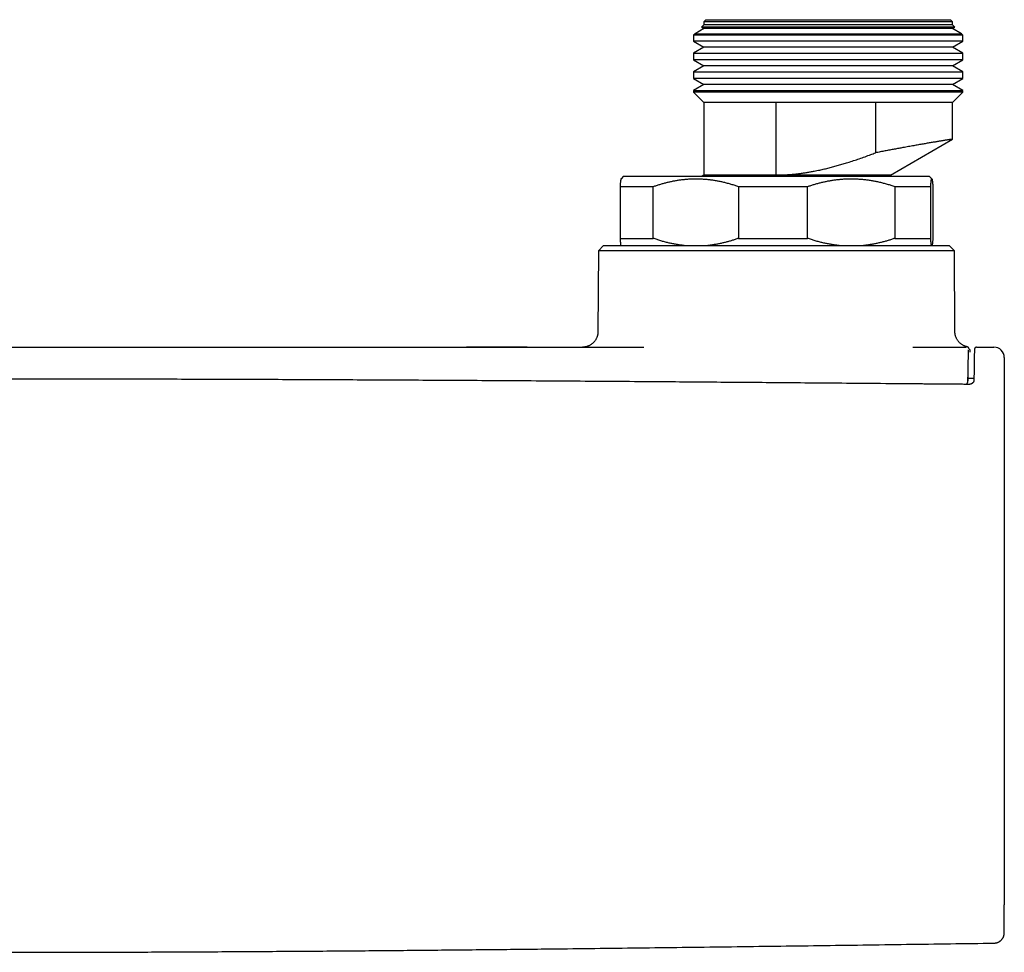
# Model space of a CAD drawing. Header units: millimetres. Extents: x 8 to 692, y 9 to 336.
# Tile 7 of 19: x 274 to 369, y 132 to 222. Entities that reach past the tile are written whole.
import ezdxf

# ---------------------------------------------------------------- set-up
doc = ezdxf.new("R2010")
doc.units = ezdxf.units.MM

msp = doc.modelspace()

# ---------------------------------------------------------------- linework, layer by layer
at = {"color": 7, "linetype": 'Continuous', "lineweight": 30}
for p, q in [((340.68, 221.795), (340.48, 221.595)), ((340.48, 221.595), (340.48, 221.295)), ((352.22, 221.595), (340.48, 221.595)), ((340.68, 221.795), (352.225, 221.795)), ((364.48, 221.595), (352.22, 221.595)), ((352.225, 221.795), (364.28, 221.795)), ((364.48, 221.595), (364.28, 221.795)), ((364.48, 221.295), (364.48, 221.595)), ((340.48, 220.932), (339.623, 220.437)), ((340.48, 221.295), (340.25, 221.065)), ((340.25, 221.065), (340.48, 220.932)), ((364.71, 221.065), (340.25, 221.065)), ((352.22, 221.295), (340.48, 221.295)), ((352.22, 220.932), (340.48, 220.932)), ((364.48, 221.295), (352.22, 221.295)), ((364.48, 220.932), (352.22, 220.932)), ((364.71, 221.065), (364.48, 221.295)), ((364.48, 220.932), (364.71, 221.065)), ((365.337, 220.437), (364.48, 220.932)), ((339.623, 220.437), (339.48, 220.295)), ((339.48, 220.295), (339.48, 219.71)), ((352.199, 220.295), (339.48, 220.295)), ((339.48, 219.71), (340.48, 219.132)), ((365.48, 219.71), (339.48, 219.71)), ((339.623, 220.437), (352.202, 220.437)), ((365.48, 220.295), (352.199, 220.295)), ((352.202, 220.437), (365.337, 220.437)), ((364.48, 219.132), (365.48, 219.71)), ((365.48, 220.295), (365.337, 220.437)), ((365.48, 219.71), (365.48, 220.295)), ((340.48, 219.132), (339.48, 218.555)), ((352.22, 219.132), (340.48, 219.132)), ((364.48, 219.132), (352.22, 219.132)), ((365.48, 218.555), (364.48, 219.132)), ((339.48, 218.555), (339.48, 217.91)), ((339.48, 218.555), (352.199, 218.555)), ((339.48, 217.91), (340.48, 217.332)), ((365.48, 217.91), (339.48, 217.91)), ((352.199, 218.555), (365.48, 218.555)), ((364.48, 217.332), (365.48, 217.91)), ((365.48, 217.91), (365.48, 218.555)), ((340.48, 217.332), (339.48, 216.755)), ((339.48, 216.755), (339.48, 216.11)), ((339.48, 216.755), (352.199, 216.755)), ((352.22, 217.332), (340.48, 217.332)), ((352.199, 216.755), (365.48, 216.755)), ((364.48, 217.332), (352.22, 217.332)), ((365.48, 216.755), (364.48, 217.332)), ((365.48, 216.11), (365.48, 216.755)), ((339.48, 216.11), (340.48, 215.532)), ((365.48, 216.11), (339.48, 216.11)), ((364.48, 215.532), (365.48, 216.11)), ((340.48, 215.532), (339.48, 214.955)), ((339.48, 214.955), (339.48, 214.795)), ((339.48, 214.955), (352.199, 214.955)), ((352.22, 215.532), (340.48, 215.532)), ((352.199, 214.955), (365.48, 214.955)), ((364.48, 215.532), (352.22, 215.532)), ((365.48, 214.955), (364.48, 215.532)), ((365.48, 214.795), (365.48, 214.955)), ((339.48, 214.795), (340.48, 213.795)), ((352.199, 214.795), (339.48, 214.795)), ((365.48, 214.795), (352.199, 214.795)), ((364.48, 213.795), (365.48, 214.795)), ((340.48, 213.795), (340.48, 206.795)), ((347.447, 213.795), (340.48, 213.795)), ((357.037, 213.795), (347.447, 213.795)), ((347.447, 206.796), (347.447, 213.795)), ((364.48, 213.795), (357.037, 213.795)), ((357.037, 213.795), (357.037, 208.948)), ((364.48, 210.258), (364.48, 213.795)), ((358.481, 206.795), (364.479, 210.257)), ((332.731, 206.695), (332.478, 206.441)), ((332.731, 206.695), (362.228, 206.695)), ((340.48, 206.795), (340.307, 206.695)), ((347.443, 206.795), (340.48, 206.795)), ((347.447, 206.796), (347.443, 206.795)), ((358.481, 206.795), (347.443, 206.795)), ((358.481, 206.695), (358.481, 206.795)), ((362.228, 206.695), (362.231, 206.695)), ((362.485, 206.441), (362.231, 206.695)), ((332.381, 205.695), (335.596, 205.695)), ((332.381, 205.695), (332.381, 200.695)), ((335.596, 200.695), (335.596, 205.695)), ((343.808, 205.695), (350.488, 205.695)), ((343.808, 205.695), (343.808, 200.695)), ((350.488, 200.695), (350.488, 205.695)), ((358.908, 205.695), (362.374, 205.695)), ((358.908, 205.695), (358.908, 200.695)), ((362.374, 200.695), (362.374, 205.695)), ((362.582, 205.695), (362.582, 200.695)), ((332.381, 200.695), (335.596, 200.695)), ((343.808, 200.695), (350.488, 200.695)), ((358.908, 200.695), (362.374, 200.695)), ((330.795, 200.005), (330.289, 199.505)), ((330.795, 200.005), (364.168, 200.005)), ((364.673, 199.505), (364.168, 200.005)), ((330.289, 199.505), (330.249, 191.687)), ((364.673, 199.505), (330.289, 199.505)), ((364.714, 191.687), (364.673, 199.505)), ((323.418, 190.195), (317.558, 190.195)), ((360.638, 190.195), (365.734, 190.195)), ((365.734, 190.195), (365.792, 190.195)), ((365.792, 190.195), (365.799, 190.197)), ((365.809, 190.196), (365.804, 190.194)), ((366.805, 190.195), (366.803, 190.182)), ((366.805, 190.195), (368.481, 190.195)), ((365.948, 186.826), (365.984, 187.831)), ((365.947, 186.826), (365.947, 186.82)), ((366.551, 187.178), (365.961, 187.178))]:
    msp.add_line(p, q, dxfattribs=at)
msp.add_arc((368.481, 189.195), 1, 0, 90, dxfattribs=at)
for points, knots in [([(364.479, 210.258), (364.479, 210.258), (364.481, 210.259), (364.473, 210.259), (364.456, 210.257), (364.43, 210.254), (364.395, 210.249), (364.351, 210.243), (364.297, 210.235), (364.232, 210.225), (364.157, 210.213), (364.074, 210.2), (363.983, 210.186), (363.886, 210.171), (363.78, 210.154), (363.665, 210.135), (363.542, 210.115), (363.411, 210.094), (363.272, 210.071), (363.124, 210.046), (362.965, 210.02), (362.794, 209.991), (362.614, 209.961), (362.429, 209.929), (362.24, 209.897), (362.046, 209.864), (361.845, 209.829), (361.636, 209.793), (361.42, 209.755), (361.198, 209.716), (360.971, 209.676), (360.735, 209.635), (360.488, 209.591), (360.23, 209.544), (359.965, 209.497), (359.718, 209.452), (359.49, 209.41), (359.283, 209.372), (359.072, 209.333), (358.859, 209.294), (358.642, 209.254), (358.422, 209.212), (358.198, 209.17), (357.971, 209.127), (357.741, 209.084), (357.509, 209.039), (357.274, 208.994), (357.116, 208.963), (357.037, 208.948)], [0, 0, 0, 0, 0.016282, 0.039143, 0.062137, 0.08515, 0.10779, 0.130447, 0.154412, 0.178377, 0.202424, 0.226471, 0.249212, 0.271953, 0.294764, 0.317574, 0.340516, 0.363476, 0.386067, 0.408676, 0.432573, 0.45647, 0.480447, 0.504423, 0.527285, 0.550148, 0.573079, 0.59601, 0.619073, 0.642152, 0.664866, 0.687596, 0.711606, 0.735616, 0.759705, 0.783794, 0.801628, 0.819464, 0.837299, 0.855205, 0.873112, 0.891018, 0.909144, 0.927272, 0.945398, 0.963598, 0.9818, 1, 1, 1, 1]), ([(347.447, 206.796), (347.535, 206.797), (347.711, 206.8), (348.004, 206.809), (348.326, 206.824), (348.677, 206.847), (349.028, 206.877), (349.38, 206.912), (349.731, 206.954), (350.083, 207.002), (350.434, 207.056), (350.785, 207.115), (351.106, 207.174), (351.397, 207.232), (351.723, 207.3), (352.114, 207.388), (352.569, 207.499), (353.021, 207.617), (353.472, 207.741), (353.922, 207.873), (354.407, 208.022), (354.928, 208.19), (355.485, 208.379), (356.04, 208.575), (356.558, 208.765), (356.889, 208.892), (357.037, 208.948)], [0, 0, 0, 0, 0.026669, 0.053337, 0.088961, 0.124587, 0.16021, 0.196029, 0.231851, 0.26767, 0.303673, 0.339679, 0.375683, 0.402723, 0.429763, 0.477077, 0.524396, 0.571711, 0.619078, 0.666447, 0.713815, 0.77322, 0.832626, 0.892347, 0.952068, 1, 1, 1, 1]), ([(332.478, 206.44), (332.476, 206.438), (332.471, 206.433), (332.464, 206.415), (332.456, 206.389), (332.45, 206.358), (332.443, 206.32), (332.436, 206.276), (332.429, 206.225), (332.422, 206.168), (332.415, 206.104), (332.408, 206.034), (332.401, 205.958), (332.394, 205.876), (332.388, 205.789), (332.383, 205.726), (332.381, 205.695)], [0, 0, 0, 0, 0.058729, 0.144687, 0.215332, 0.285985, 0.35663, 0.427543, 0.498464, 0.569378, 0.641038, 0.712705, 0.784365, 0.856241, 0.928123, 1, 1, 1, 1]), ([(335.596, 205.695), (335.701, 205.731), (335.911, 205.805), (336.229, 205.906), (336.548, 205.999), (336.869, 206.085), (337.193, 206.162), (337.517, 206.23), (337.842, 206.289), (338.171, 206.34), (338.505, 206.381), (338.844, 206.413), (339.184, 206.434), (339.529, 206.445), (339.881, 206.445), (340.238, 206.433), (340.594, 206.41), (340.951, 206.376), (341.307, 206.329), (341.662, 206.272), (342.013, 206.205), (342.367, 206.126), (342.726, 206.035), (343.089, 205.932), (343.45, 205.819), (343.689, 205.736), (343.808, 205.695)], [0, 0, 0, 0, 0.039438, 0.078884, 0.118329, 0.157766, 0.19739, 0.237015, 0.276298, 0.315581, 0.356348, 0.397129, 0.43791, 0.478676, 0.521454, 0.564249, 0.607044, 0.649823, 0.692933, 0.736044, 0.778489, 0.820935, 0.865693, 0.910465, 0.955239, 1, 1, 1, 1]), ([(347.443, 206.795), (347.356, 206.774), (347.216, 206.74), (347.077, 206.707), (347.024, 206.695)], [0, 0, 0, 0, 0.623886, 1, 1, 1, 1]), ([(350.488, 205.695), (350.596, 205.731), (350.812, 205.805), (351.137, 205.906), (351.464, 205.999), (351.794, 206.085), (352.126, 206.162), (352.458, 206.23), (352.791, 206.289), (353.129, 206.34), (353.471, 206.381), (353.819, 206.413), (354.167, 206.434), (354.522, 206.445), (354.882, 206.445), (355.248, 206.433), (355.613, 206.41), (355.979, 206.376), (356.345, 206.329), (356.708, 206.272), (357.068, 206.205), (357.431, 206.126), (357.799, 206.035), (358.171, 205.932), (358.541, 205.819), (358.786, 205.736), (358.908, 205.695)], [0, 0, 0, 0, 0.0394379, 0.0788842, 0.1183294, 0.1577658, 0.1973904, 0.2370148, 0.2762981, 0.3155813, 0.3563484, 0.3971294, 0.4379098, 0.4786762, 0.5214545, 0.5642491, 0.6070442, 0.649823, 0.6929333, 0.7360439, 0.7784893, 0.8209349, 0.8656935, 0.9104653, 0.9552389, 1, 1, 1, 1]), ([(362.374, 205.695), (362.376, 205.725), (362.38, 205.787), (362.387, 205.873), (362.394, 205.954), (362.401, 206.029), (362.408, 206.099), (362.414, 206.163), (362.421, 206.221), (362.428, 206.273), (362.435, 206.318), (362.442, 206.357), (362.449, 206.389), (362.457, 206.415), (362.465, 206.434), (362.473, 206.444), (362.481, 206.445), (362.489, 206.437), (362.497, 206.419), (362.505, 206.392), (362.513, 206.355), (362.522, 206.31), (362.53, 206.254), (362.538, 206.188), (362.547, 206.113), (362.554, 206.034), (362.562, 205.953), (362.568, 205.873), (362.575, 205.787), (362.579, 205.725), (362.582, 205.695)], [0, 0, 0, 0, 0.033004, 0.06601, 0.099013, 0.132109, 0.165208, 0.198304, 0.231721, 0.265141, 0.298557, 0.332101, 0.365648, 0.399192, 0.437733, 0.476274, 0.514911, 0.553549, 0.59237, 0.631214, 0.669546, 0.7079, 0.747986, 0.788073, 0.828251, 0.868428, 0.901296, 0.934174, 0.967083, 1, 1, 1, 1]), ([(332.381, 200.695), (332.383, 200.664), (332.387, 200.602), (332.394, 200.516), (332.401, 200.435), (332.408, 200.36), (332.415, 200.29), (332.421, 200.226), (332.428, 200.168), (332.435, 200.116), (332.442, 200.071), (332.449, 200.033), (332.454, 200.014), (332.456, 200.005)], [0, 0, 0, 0, 0.0910991, 0.1822042, 0.2733024, 0.3646557, 0.4560165, 0.547369, 0.6396078, 0.7318555, 0.8240935, 0.9166826, 1, 1, 1, 1]), ([(338.563, 200.005), (338.527, 200.008), (338.371, 200.023), (338.096, 200.06), (337.742, 200.117), (337.39, 200.185), (337.036, 200.263), (336.678, 200.354), (336.315, 200.457), (335.954, 200.57), (335.715, 200.653), (335.596, 200.695)], [0, 0, 0, 0, 0.036187, 0.154842, 0.273498, 0.390322, 0.507148, 0.63034, 0.753568, 0.876801, 1, 1, 1, 1]), ([(343.808, 200.695), (343.703, 200.658), (343.493, 200.584), (343.175, 200.484), (342.856, 200.39), (342.534, 200.305), (342.211, 200.227), (341.887, 200.159), (341.562, 200.1), (341.233, 200.05), (340.994, 200.018), (340.863, 200.006), (340.845, 200.005)], [0, 0, 0, 0, 0.108723, 0.21747, 0.326213, 0.434932, 0.54417, 0.653407, 0.761705, 0.870001, 0.982389, 1, 1, 1, 1]), ([(353.531, 200.005), (353.493, 200.008), (353.334, 200.023), (353.052, 200.06), (352.689, 200.117), (352.328, 200.185), (351.965, 200.263), (351.597, 200.354), (351.225, 200.457), (350.855, 200.57), (350.611, 200.653), (350.488, 200.695)], [0, 0, 0, 0, 0.0361865, 0.1548417, 0.2734975, 0.3903225, 0.5071481, 0.63034, 0.7535681, 0.8768013, 1, 1, 1, 1]), ([(358.908, 200.695), (358.8, 200.658), (358.585, 200.584), (358.259, 200.484), (357.932, 200.39), (357.603, 200.305), (357.271, 200.227), (356.938, 200.159), (356.605, 200.1), (356.268, 200.05), (356.023, 200.018), (355.889, 200.006), (355.871, 200.005)], [0, 0, 0, 0, 0.108723, 0.21747, 0.326213, 0.434932, 0.54417, 0.653407, 0.761705, 0.870001, 0.982389, 1, 1, 1, 1]), ([(362.449, 200.005), (362.447, 200.014), (362.442, 200.032), (362.436, 200.069), (362.429, 200.113), (362.422, 200.164), (362.415, 200.222), (362.408, 200.285), (362.401, 200.355), (362.394, 200.431), (362.387, 200.513), (362.381, 200.601), (362.376, 200.663), (362.374, 200.695)], [0, 0, 0, 0, 0.080263, 0.171262, 0.262607, 0.353962, 0.445308, 0.537614, 0.629929, 0.722237, 0.814822, 0.907414, 1, 1, 1, 1]), ([(362.582, 200.695), (362.579, 200.664), (362.575, 200.602), (362.568, 200.517), (362.562, 200.436), (362.554, 200.357), (362.547, 200.28), (362.539, 200.207), (362.531, 200.143), (362.523, 200.087), (362.515, 200.04), (362.509, 200.016), (362.507, 200.005)], [0, 0, 0, 0, 0.090768, 0.18156, 0.272432, 0.363332, 0.469867, 0.5764, 0.68315, 0.789899, 0.897082, 1, 1, 1, 1]), ([(330.249, 191.687), (330.248, 191.663), (330.247, 191.62), (330.243, 191.559), (330.237, 191.508), (330.231, 191.465), (330.225, 191.43), (330.219, 191.397), (330.212, 191.364), (330.199, 191.312), (330.18, 191.242), (330.149, 191.154), (330.111, 191.064), (330.063, 190.97), (330.006, 190.875), (329.942, 190.784), (329.872, 190.698), (329.795, 190.618), (329.713, 190.544), (329.625, 190.476), (329.533, 190.414), (329.436, 190.36), (329.341, 190.315), (329.249, 190.28), (329.161, 190.251), (329.089, 190.233), (329.032, 190.222), (328.993, 190.214), (328.952, 190.208), (328.909, 190.203), (328.862, 190.199), (328.808, 190.195), (328.769, 190.195), (328.749, 190.195)], [0, 0, 0, 0, 0.029697, 0.055686, 0.077761, 0.095757, 0.110172, 0.124295, 0.138617, 0.153139, 0.192414, 0.23173, 0.271059, 0.318248, 0.365443, 0.412649, 0.459854, 0.507057, 0.554263, 0.601472, 0.64867, 0.695863, 0.743056, 0.782379, 0.821691, 0.861006, 0.877897, 0.895068, 0.912537, 0.930287, 0.950019, 0.973289, 1, 1, 1, 1]), ([(365.877, 190.233), (365.851, 190.239), (365.796, 190.253), (365.713, 190.28), (365.621, 190.315), (365.526, 190.36), (365.43, 190.414), (365.337, 190.476), (365.25, 190.544), (365.167, 190.618), (365.091, 190.698), (365.02, 190.784), (364.956, 190.875), (364.899, 190.97), (364.852, 191.064), (364.813, 191.154), (364.783, 191.242), (364.763, 191.312), (364.751, 191.364), (364.744, 191.397), (364.737, 191.43), (364.731, 191.465), (364.725, 191.508), (364.72, 191.559), (364.715, 191.62), (364.714, 191.663), (364.714, 191.687)], [0, 0, 0, 0, 0.038621, 0.084615, 0.130623, 0.185839, 0.241055, 0.296277, 0.351512, 0.406743, 0.46197, 0.5172, 0.572431, 0.62765, 0.682861, 0.728876, 0.774876, 0.820827, 0.837817, 0.854575, 0.871098, 0.887964, 0.909019, 0.934847, 0.965254, 1, 1, 1, 1]), ([(272.481, 190.195), (274.585, 190.195), (278.792, 190.195), (285.103, 190.195), (291.414, 190.195), (297.825, 190.195), (304.336, 190.195), (310.947, 190.195), (315.355, 190.195), (317.558, 190.195)], [0, 0, 0, 0, 0.140002, 0.280003, 0.420003, 0.560002, 0.706668, 0.853334, 1, 1, 1, 1]), ([(317.561, 190.195), (317.572, 190.195), (317.596, 190.195), (317.643, 190.195), (317.702, 190.195), (317.77, 190.195), (317.846, 190.195), (317.93, 190.195), (318.022, 190.195), (318.122, 190.195), (318.229, 190.195), (318.344, 190.195), (318.465, 190.195), (318.592, 190.195), (318.725, 190.195), (318.864, 190.195), (319.007, 190.195), (319.156, 190.195), (319.308, 190.195), (319.464, 190.195), (319.623, 190.195), (319.785, 190.195), (319.95, 190.195), (320.115, 190.195), (320.282, 190.195), (320.45, 190.195), (320.617, 190.195), (320.785, 190.195), (320.951, 190.195), (321.115, 190.195), (321.278, 190.195), (321.439, 190.195), (321.596, 190.195), (321.75, 190.195), (321.9, 190.195), (322.045, 190.195), (322.186, 190.195), (322.321, 190.195), (322.451, 190.195), (322.574, 190.195), (322.691, 190.195), (322.801, 190.195), (322.904, 190.195), (322.999, 190.195), (323.086, 190.195), (323.165, 190.195), (323.236, 190.195), (323.298, 190.195), (323.351, 190.195), (323.391, 190.195), (323.408, 190.195), (323.415, 190.195)], [0, 0, 0, 0, 0.016724, 0.037372, 0.058003, 0.078681, 0.099411, 0.120059, 0.14069, 0.161368, 0.182098, 0.202746, 0.223377, 0.244055, 0.264785, 0.285433, 0.306064, 0.326742, 0.347472, 0.36812, 0.388751, 0.409429, 0.430159, 0.450807, 0.471438, 0.492116, 0.512846, 0.533494, 0.554124, 0.574803, 0.595533, 0.616181, 0.636811, 0.65749, 0.67822, 0.698868, 0.719498, 0.740177, 0.760907, 0.781554, 0.802185, 0.822864, 0.843594, 0.864241, 0.884872, 0.905551, 0.926281, 0.946928, 0.967559, 0.988238, 1, 1, 1, 1]), ([(323.418, 190.195), (325.521, 190.195), (329.277, 190.195), (333.033, 190.195), (334.686, 190.195)], [0, 0, 0, 0, 0.5599993, 1, 1, 1, 1]), ([(366.08, 190.042), (366.08, 190.042), (366.08, 190.041), (366.08, 190.043), (366.079, 190.044), (366.079, 190.046), (366.078, 190.048), (366.078, 190.05), (366.077, 190.052), (366.076, 190.054), (366.075, 190.057), (366.074, 190.06), (366.073, 190.063), (366.072, 190.065), (366.07, 190.068), (366.069, 190.071), (366.068, 190.075), (366.064, 190.081), (366.059, 190.093), (366.05, 190.108), (366.041, 190.122), (366.033, 190.132), (366.025, 190.142), (366.017, 190.151), (366.01, 190.158), (366.005, 190.164), (366.001, 190.167), (365.998, 190.17), (365.994, 190.174), (365.989, 190.178), (365.981, 190.184), (365.969, 190.193), (365.953, 190.203), (365.931, 190.214), (365.906, 190.225), (365.887, 190.23), (365.877, 190.233)], [0, 0, 0, 0, 0.012481, 0.061786, 0.109705, 0.155479, 0.199107, 0.240588, 0.294117, 0.343582, 0.388982, 0.430317, 0.466321, 0.498544, 0.526986, 0.551758, 0.575566, 0.599584, 0.657073, 0.715882, 0.743079, 0.770106, 0.794859, 0.817091, 0.836812, 0.844291, 0.851338, 0.857955, 0.864143, 0.871076, 0.880871, 0.896461, 0.916214, 0.940096, 0.968051, 1, 1, 1, 1]), ([(366.804, 190.191), (366.79, 190.19), (366.765, 190.189), (366.734, 190.179), (366.713, 190.17), (366.698, 190.161), (366.682, 190.15), (366.664, 190.135), (366.646, 190.115), (366.634, 190.097), (366.626, 190.082), (366.621, 190.072), (366.618, 190.065), (366.615, 190.056), (366.612, 190.047), (366.61, 190.038), (366.608, 190.029), (366.606, 190.021), (366.605, 190.011), (366.603, 189.998), (366.602, 189.978), (366.6, 189.956), (366.599, 189.931), (366.597, 189.904), (366.596, 189.876), (366.595, 189.846), (366.594, 189.815), (366.593, 189.781), (366.592, 189.736), (366.59, 189.677), (366.588, 189.601), (366.586, 189.519), (366.584, 189.43), (366.582, 189.337), (366.58, 189.241), (366.579, 189.144), (366.577, 189.041), (366.575, 188.934), (366.573, 188.822), (366.571, 188.71), (366.57, 188.62), (366.569, 188.554), (366.568, 188.514), (366.568, 188.473), (366.567, 188.431), (366.566, 188.386), (366.566, 188.337), (366.565, 188.282), (366.564, 188.223), (366.563, 188.158), (366.562, 188.087), (366.561, 188.009), (366.56, 187.925), (366.559, 187.833), (366.558, 187.735), (366.557, 187.628), (366.555, 187.515), (366.554, 187.394), (366.552, 187.265), (366.551, 187.128), (366.55, 187.032), (366.549, 186.983)], [0, 0, 0, 0, 0.0058301, 0.0107362, 0.0133795, 0.0156736, 0.0180659, 0.0218627, 0.0258928, 0.0293985, 0.0317605, 0.0331313, 0.035146, 0.0376297, 0.0424032, 0.0484479, 0.0558011, 0.0644819, 0.074501, 0.0955014, 0.115783, 0.1389828, 0.161164, 0.1823342, 0.2039025, 0.2245053, 0.2448372, 0.2649682, 0.2848996, 0.3199979, 0.3545174, 0.3889168, 0.4233144, 0.4577142, 0.4885269, 0.5193354, 0.5501424, 0.5809507, 0.6114829, 0.6408679, 0.6690439, 0.6790508, 0.688896, 0.6985794, 0.708135, 0.7185089, 0.730131, 0.7422336, 0.7554487, 0.7697783, 0.7852244, 0.8017897, 0.8194771, 0.8382903, 0.8582333, 0.879311, 0.9015292, 0.9244671, 0.9485189, 0.9736932, 1, 1, 1, 1]), ([(366.004, 189.923), (366.004, 189.922), (366.003, 189.92), (366.001, 189.902), (365.999, 189.875), (365.997, 189.835), (365.994, 189.785), (365.992, 189.724), (365.99, 189.652), (365.988, 189.57), (365.986, 189.478), (365.983, 189.375), (365.981, 189.261), (365.979, 189.138), (365.976, 189.004), (365.974, 188.861), (365.971, 188.708), (365.969, 188.546), (365.966, 188.374), (365.964, 188.193), (365.961, 188.002), (365.958, 187.804), (365.956, 187.598), (365.953, 187.384), (365.951, 187.163), (365.949, 187.01), (365.948, 186.933)], [0, 0, 0, 0, 0.041814, 0.083533, 0.125219, 0.166932, 0.208733, 0.250683, 0.292339, 0.33386, 0.375305, 0.416734, 0.458206, 0.499781, 0.541301, 0.582765, 0.624233, 0.665763, 0.707417, 0.749254, 0.79127, 0.833115, 0.874849, 0.916534, 0.958231, 1, 1, 1, 1]), ([(366.178, 189.715), (366.178, 189.717), (366.177, 189.738), (366.176, 189.774), (366.175, 189.821), (366.174, 189.864), (366.172, 189.893), (366.171, 189.912), (366.17, 189.921), (366.17, 189.929), (366.169, 189.938), (366.168, 189.946), (366.167, 189.954), (366.166, 189.962), (366.163, 189.975), (366.161, 189.986), (366.158, 189.996), (366.157, 189.997)], [0, 0, 0, 0, 0.0119095, 0.1780503, 0.3463951, 0.5111728, 0.6722845, 0.711435, 0.7503731, 0.7891007, 0.82762, 0.865933, 0.9040419, 0.9394219, 0.9701092, 0.9958093, 1, 1, 1, 1]), ([(369.481, 189.195), (369.481, 189.194), (369.481, 189.192), (369.481, 189.178), (369.481, 189.157), (369.481, 189.126), (369.481, 189.088), (369.481, 189.041), (369.481, 188.983), (369.481, 188.915), (369.481, 188.835), (369.481, 188.745), (369.481, 188.645), (369.481, 188.536), (369.481, 188.418), (369.481, 188.291), (369.481, 188.154), (369.481, 188.009), (369.481, 187.855), (369.481, 187.694), (369.481, 187.525), (369.481, 187.349), (369.481, 187.165), (369.481, 186.972), (369.481, 186.772), (369.481, 186.565), (369.481, 186.352), (369.481, 186.134), (369.481, 185.912), (369.481, 185.686), (369.481, 185.455), (369.481, 185.217), (369.481, 184.974), (369.481, 184.724), (369.481, 184.471), (369.481, 184.213), (369.481, 183.952), (369.481, 183.688), (369.481, 183.51), (369.481, 183.421)], [0, 0, 0, 0, 0.025291, 0.050523, 0.075703, 0.100839, 0.125937, 0.151004, 0.176047, 0.20357, 0.231078, 0.258575, 0.28607, 0.313569, 0.341079, 0.368607, 0.39616, 0.423747, 0.451375, 0.478559, 0.505799, 0.533016, 0.56018, 0.587791, 0.615366, 0.642911, 0.670434, 0.697942, 0.724952, 0.751961, 0.778975, 0.806, 0.833595, 0.861216, 0.888871, 0.916568, 0.944315, 0.972122, 1, 1, 1, 1]), ([(365.984, 187.835), (365.984, 187.84), (365.984, 187.852), (365.985, 187.867), (365.986, 187.882), (365.986, 187.889), (365.986, 187.892)], [0, 0, 0, 0, 0.1914887, 0.4886969, 0.7640114, 1, 1, 1, 1]), ([(366.05, 186.601), (365.969, 186.602), (365.81, 186.603), (365.576, 186.605), (365.352, 186.607), (365.138, 186.609), (364.933, 186.61), (364.738, 186.612), (364.553, 186.614), (364.375, 186.615), (364.204, 186.617), (364.042, 186.618), (363.89, 186.619), (363.748, 186.621), (363.618, 186.622), (363.455, 186.623), (363.256, 186.625), (363.016, 186.627), (362.774, 186.629), (362.529, 186.631), (362.179, 186.634), (361.724, 186.638), (361.164, 186.643), (360.604, 186.648), (358.897, 186.662), (354.995, 186.695), (349.153, 186.743), (342.518, 186.796), (335.733, 186.847), (328.543, 186.898), (320.948, 186.948), (313.624, 186.991), (306.572, 187.027), (299.79, 187.056), (293.009, 187.08), (286.227, 187.098), (279.446, 187.109), (272.767, 187.113), (266.191, 187.11), (259.717, 187.1), (253.244, 187.084), (246.771, 187.063), (240.298, 187.036), (233.824, 187.004), (227.351, 186.968), (220.504, 186.925), (213.283, 186.876), (205.688, 186.821), (197.284, 186.755), (190.675, 186.701), (185.863, 186.66), (184.304, 186.647), (183.393, 186.639), (183.133, 186.637), (182.882, 186.635), (182.685, 186.633), (182.542, 186.632), (182.45, 186.631), (182.358, 186.63), (182.264, 186.63), (182.164, 186.629), (182.054, 186.628), (181.935, 186.627), (181.806, 186.626), (181.667, 186.625), (181.519, 186.623), (181.361, 186.622), (181.193, 186.62), (181.016, 186.619), (180.829, 186.617), (180.632, 186.616), (180.423, 186.614), (180.199, 186.612), (179.963, 186.61), (179.715, 186.608), (179.457, 186.606), (179.188, 186.603), (179.006, 186.602), (178.912, 186.601)], [0, 0, 0, 0, 0.001301, 0.00255, 0.003748, 0.004893, 0.005987, 0.007028, 0.008017, 0.008955, 0.009881, 0.010751, 0.011563, 0.012318, 0.013016, 0.013657, 0.014929, 0.016209, 0.017502, 0.018809, 0.02013, 0.023116, 0.02611, 0.029103, 0.032097, 0.053479, 0.091661, 0.125752, 0.159844, 0.200429, 0.241014, 0.2816, 0.317837, 0.354074, 0.390312, 0.426549, 0.462786, 0.499023, 0.533613, 0.568203, 0.602793, 0.637383, 0.671973, 0.706563, 0.741153, 0.775743, 0.816329, 0.856914, 0.897499, 0.951071, 0.962857, 0.974643, 0.976072, 0.977459, 0.978803, 0.980105, 0.980605, 0.981098, 0.981585, 0.982074, 0.982608, 0.983195, 0.983832, 0.984522, 0.985263, 0.986055, 0.9869, 0.987795, 0.988742, 0.989741, 0.990792, 0.991894, 0.993103, 0.99437, 0.995692, 0.997072, 0.998508, 1, 1, 1, 1]), ([(365.798, 186.603), (365.806, 186.608), (365.822, 186.616), (365.843, 186.63), (365.859, 186.643), (365.871, 186.655), (365.882, 186.666), (365.893, 186.679), (365.905, 186.696), (365.917, 186.715), (365.927, 186.736), (365.937, 186.76), (365.944, 186.789), (365.947, 186.81), (365.948, 186.821)], [0, 0, 0, 0, 0.105907, 0.196765, 0.271106, 0.328944, 0.373362, 0.438573, 0.514676, 0.603597, 0.68381, 0.77654, 0.881983, 1, 1, 1, 1]), ([(366.549, 186.983), (366.549, 186.974), (366.548, 186.957), (366.545, 186.934), (366.54, 186.912), (366.535, 186.893), (366.529, 186.878), (366.526, 186.869), (366.522, 186.86), (366.516, 186.849), (366.507, 186.832), (366.493, 186.81), (366.475, 186.786), (366.455, 186.763), (366.436, 186.744), (366.415, 186.726), (366.394, 186.71), (366.371, 186.693), (366.345, 186.677), (366.317, 186.662), (366.286, 186.648), (366.253, 186.635), (366.212, 186.622), (366.165, 186.61), (366.11, 186.602), (366.071, 186.601), (366.05, 186.601)], [0, 0, 0, 0, 0.046714, 0.087167, 0.121549, 0.16203, 0.189488, 0.205411, 0.222557, 0.244365, 0.270463, 0.317319, 0.368934, 0.41639, 0.457871, 0.493847, 0.53453, 0.570986, 0.611299, 0.660098, 0.698886, 0.744727, 0.797696, 0.857846, 0.925242, 1, 1, 1, 1]), ([(369.481, 183.421), (369.481, 182.955), (369.481, 182.022), (369.481, 180.621), (369.481, 179.219), (369.481, 177.816), (369.481, 176.412), (369.481, 175.006), (369.481, 173.639), (369.481, 172.31), (369.481, 171.018), (369.481, 169.726), (369.481, 168.433), (369.481, 167.139), (369.481, 165.792), (369.481, 164.393), (369.481, 162.94), (369.481, 161.743), (369.481, 160.8), (369.481, 160.114), (369.481, 159.428), (369.481, 158.741), (369.481, 158.12), (369.481, 157.565), (369.481, 157.075), (369.481, 156.587), (369.481, 156.099), (369.481, 155.614), (369.481, 155.129), (369.481, 154.659), (369.481, 154.203), (369.481, 153.762), (369.481, 153.323), (369.481, 152.884), (369.481, 152.446), (369.481, 152.005), (369.481, 151.561), (369.481, 151.114), (369.481, 150.67), (369.481, 150.228), (369.481, 149.789), (369.481, 149.36), (369.481, 148.943), (369.481, 148.537), (369.481, 148.134), (369.481, 147.734), (369.481, 147.321), (369.481, 146.897), (369.481, 146.462), (369.481, 146.031), (369.481, 145.605), (369.481, 145.183), (369.481, 144.767), (369.481, 144.356), (369.481, 143.95), (369.481, 143.55), (369.481, 143.155), (369.481, 142.766), (369.481, 142.384), (369.481, 142.008), (369.481, 141.638), (369.481, 141.275), (369.481, 140.913), (369.481, 140.552), (369.481, 140.194), (369.481, 139.845), (369.481, 139.503), (369.481, 139.17), (369.481, 138.856), (369.481, 138.561), (369.481, 138.282), (369.481, 138.011), (369.481, 137.747), (369.481, 137.491), (369.481, 137.248), (369.481, 137.016), (369.481, 136.796), (369.481, 136.584), (369.481, 136.443), (369.481, 136.376), (369.481, 136.375)], [0, 0, 0, 0, 0.027418, 0.054824, 0.082221, 0.109609, 0.13699, 0.164366, 0.191737, 0.216825, 0.241911, 0.266998, 0.292084, 0.317173, 0.342264, 0.370372, 0.398485, 0.426607, 0.439867, 0.45313, 0.466398, 0.479676, 0.492945, 0.502409, 0.511856, 0.521282, 0.530684, 0.540065, 0.549431, 0.558786, 0.567356, 0.575924, 0.584493, 0.593066, 0.601646, 0.610237, 0.619098, 0.62796, 0.636822, 0.645685, 0.654548, 0.663412, 0.671771, 0.680131, 0.688492, 0.696854, 0.705217, 0.714551, 0.723887, 0.733223, 0.742561, 0.751898, 0.761236, 0.770574, 0.779912, 0.78925, 0.798587, 0.807924, 0.817259, 0.826594, 0.835928, 0.84526, 0.854592, 0.864367, 0.87414, 0.883914, 0.893686, 0.903459, 0.913231, 0.922096, 0.93096, 0.939824, 0.948688, 0.957551, 0.966415, 0.974773, 0.983132, 0.991491, 0.999851, 1, 1, 1, 1]), ([(368.495, 132.681), (368.52, 132.682), (368.57, 132.684), (368.643, 132.693), (368.713, 132.707), (368.78, 132.726), (368.842, 132.747), (368.903, 132.773), (368.962, 132.803), (369.018, 132.836), (369.067, 132.87), (369.11, 132.903), (369.155, 132.941), (369.205, 132.989), (369.257, 133.048), (369.306, 133.113), (369.35, 133.183), (369.388, 133.256), (369.419, 133.33), (369.442, 133.401), (369.459, 133.469), (369.469, 133.52), (369.473, 133.555), (369.476, 133.574), (369.477, 133.593), (369.479, 133.61), (369.479, 133.621), (369.48, 133.626), (369.48, 133.628), (369.48, 133.629), (369.48, 133.63), (369.48, 133.632), (369.48, 133.634), (369.48, 133.637), (369.48, 133.641), (369.481, 133.646), (369.481, 133.651), (369.481, 133.655), (369.481, 133.66), (369.481, 133.664), (369.481, 133.668), (369.481, 133.671), (369.481, 133.675), (369.481, 133.679), (369.481, 133.684), (369.481, 133.688), (369.481, 133.698), (369.481, 133.716), (369.481, 133.748), (369.481, 133.785), (369.481, 133.827), (369.481, 133.874), (369.481, 133.931), (369.481, 133.997), (369.481, 134.074), (369.481, 134.158), (369.481, 134.248), (369.481, 134.345), (369.481, 134.449), (369.481, 134.559), (369.481, 134.676), (369.481, 134.798), (369.481, 134.925), (369.481, 135.037), (369.481, 135.132), (369.481, 135.208), (369.481, 135.285), (369.481, 135.359), (369.481, 135.43), (369.481, 135.501), (369.481, 135.576), (369.481, 135.659), (369.481, 135.75), (369.481, 135.849), (369.481, 135.956), (369.481, 136.069), (369.481, 136.19), (369.481, 136.292), (369.481, 136.354), (369.481, 136.372)], [0, 0, 0, 0, 0.005927, 0.011715, 0.01733, 0.022742, 0.027923, 0.03285, 0.038395, 0.043514, 0.048184, 0.052389, 0.056132, 0.062238, 0.068488, 0.07486, 0.081331, 0.087874, 0.094191, 0.100093, 0.105582, 0.110747, 0.112285, 0.11382, 0.115351, 0.116752, 0.117659, 0.117967, 0.118046, 0.118084, 0.118221, 0.11838, 0.118574, 0.119086, 0.119783, 0.121765, 0.124552, 0.128151, 0.132299, 0.137176, 0.142782, 0.149118, 0.156184, 0.163834, 0.172187, 0.181243, 0.190998, 0.226605, 0.261696, 0.292602, 0.323118, 0.353253, 0.383014, 0.417967, 0.452425, 0.486425, 0.51998, 0.553171, 0.585986, 0.618987, 0.651554, 0.683668, 0.715312, 0.746471, 0.763406, 0.780202, 0.796862, 0.81346, 0.827079, 0.841395, 0.85641, 0.872124, 0.889877, 0.908448, 0.927836, 0.948046, 0.969079, 0.990939, 1, 1, 1, 1]), ([(176.467, 132.681), (179.028, 132.645), (184.148, 132.574), (191.829, 132.469), (199.511, 132.366), (207.192, 132.268), (214.873, 132.175), (222.554, 132.09), (229.686, 132.017), (236.27, 131.958), (242.305, 131.91), (248.341, 131.87), (254.376, 131.837), (260.411, 131.813), (266.446, 131.798), (272.477, 131.793), (278.503, 131.798), (284.525, 131.813), (290.547, 131.837), (296.569, 131.87), (302.555, 131.91), (308.506, 131.957), (314.42, 132.01), (320.335, 132.068), (327.094, 132.141), (334.698, 132.23), (343.148, 132.336), (351.597, 132.448), (360.046, 132.563), (365.679, 132.642), (368.495, 132.681)], [0, 0, 0, 0, 0.040002, 0.080004, 0.120005, 0.160006, 0.200007, 0.240008, 0.280007, 0.311436, 0.342864, 0.374291, 0.405719, 0.437146, 0.468573, 0.5, 0.531358, 0.562717, 0.594076, 0.625434, 0.656793, 0.687593, 0.718393, 0.749192, 0.779993, 0.823993, 0.867995, 0.911996, 0.955998, 1, 1, 1, 1])]:
    msp.add_open_spline(points, degree=3, knots=knots, dxfattribs=at)

doc.saveas('drawing.dxf')
